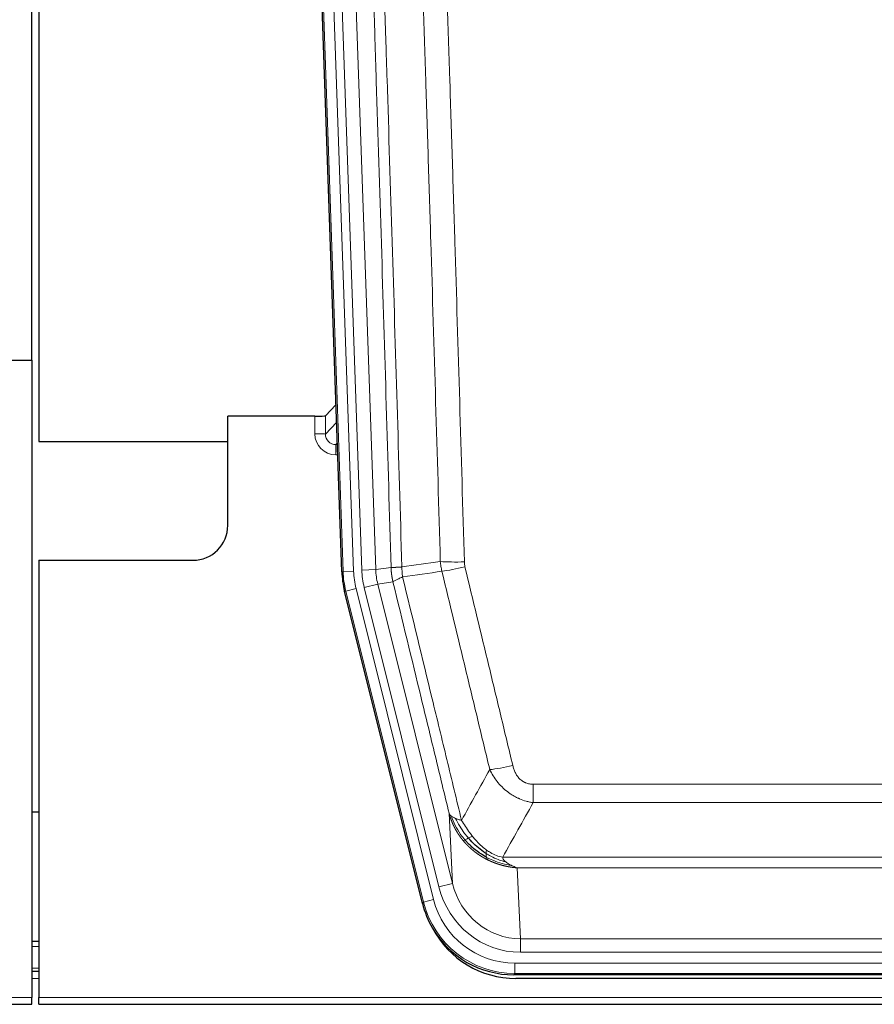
# Model space of a CAD drawing. Header units: inches. Extents: x 0 to 20790, y -12 to 14700.
# Tile 31 of 256: x 5167 to 5412, y 4053 to 4334. Entities that reach past the tile are written whole.
import ezdxf

# ---------------------------------------------------------------- set-up
doc = ezdxf.new("R2010")
doc.units = ezdxf.units.IN
doc.layers.add('1', color=7, linetype='Continuous', true_color=0xffffff)

msp = doc.modelspace()

# ---------------------------------------------------------------- linework, layer by layer
at = {"layer": '1', "color": 2, "linetype": 'Continuous', "lineweight": 25}
for p, q in [((5170.914, 4236.989), (5170.914, 4637.569)), ((5172.914, 4637.241), (5172.914, 4213.731)), ((5259.51, 4176.466), (5246.393, 4552.111)), ((5162.957, 4236.981), (5170.915, 4236.981)), ((5170.915, 4236.981), (5170.915, 4054.701)), ((5257.843, 4224.203), (5254.816, 4221.068)), ((5251.817, 4220.967), (5226.915, 4220.967)), ((5226.915, 4189.731), (5226.915, 4220.967)), ((5172.914, 4213.731), (5226.914, 4213.731)), ((5172.915, 4179.731), (5216.915, 4179.731)), ((5172.915, 4179.731), (5172.915, 4054.701)), ((5282.549, 4081.626), (5260.295, 4170.884)), ((5172.884, 4107.731), (5170.85, 4107.731)), ((5172.918, 4070.731), (5170.919, 4070.731)), ((5172.918, 4062.132), (5170.919, 4062.132)), ((5525.118, 4061.186), (5308.711, 4061.186)), ((5524.526, 4060.144), (5309.303, 4060.144)), ((4682.915, 4052.754), (5170.915, 4052.754)), ((5170.915, 4052.754), (5170.915, 4054.701)), ((5172.915, 4052.754), (5172.915, 4054.701)), ((5172.915, 4052.754), (5660.915, 4052.754))]:
    msp.add_line(p, q, dxfattribs=at)
at = {"layer": '1', "color": 110, "linetype": 'Continuous', "lineweight": 13}
for p, q in [((5259.884, 4176.518), (5246.773, 4551.961)), ((5249.767, 4552.066), (5262.878, 4176.623)), ((5252.159, 4551.124), (5265.225, 4176.953)), ((5256.151, 4551.263), (5269.217, 4177.092)), ((5254.816, 4221.068), (5254.805, 4215.837)), ((5251.807, 4215.919), (5251.817, 4220.967)), ((5254.805, 4215.837), (5258.019, 4219.165)), ((5258.225, 4213.272), (5257.798, 4212.83)), ((5257.798, 4212.83), (5258.241, 4212.83)), ((5257.798, 4212.83), (5257.798, 4209.91)), ((5257.798, 4209.91), (5258.343, 4209.91)), ((5259.51, 4176.466), (5259.884, 4176.518)), ((5262.878, 4176.623), (5259.884, 4176.518)), ((5265.225, 4176.953), (5269.217, 4177.092)), ((5269.217, 4177.092), (5273.594, 4177.707)), ((5274.15, 4173.569), (5269.798, 4172.957)), ((5260.668, 4170.936), (5260.295, 4170.884)), ((5263.575, 4171.661), (5260.668, 4170.936)), ((5282.842, 4082.002), (5260.668, 4170.936)), ((5263.575, 4171.661), (5285.749, 4082.726)), ((5265.923, 4171.991), (5269.798, 4172.957)), ((5287.275, 4086.353), (5265.923, 4171.991)), ((5269.798, 4172.957), (5291.15, 4087.319)), ((5314.243, 4110.433), (5314.243, 4115.674)), ((5314.243, 4115.674), (5519.586, 4115.674)), ((5519.586, 4110.433), (5314.243, 4110.433)), ((5291.15, 4087.319), (5290.193, 4107.375)), ((5305.512, 4094.814), (5528.317, 4094.814)), ((5309.625, 4091.784), (5310.593, 4071.505)), ((5524.205, 4091.784), (5309.625, 4091.784)), ((5287.275, 4086.353), (5291.15, 4087.319)), ((5282.549, 4081.626), (5282.842, 4082.002)), ((5285.749, 4082.726), (5282.842, 4082.002)), ((5172.918, 4069.276), (5170.919, 4069.276)), ((5310.593, 4071.505), (5523.236, 4071.505)), ((5310.593, 4067.641), (5310.593, 4071.505)), ((5523.236, 4067.641), (5310.593, 4067.641)), ((5309.004, 4061.561), (5309.004, 4064.557)), ((5309.004, 4064.557), (5524.825, 4064.557)), ((5172.918, 4063.102), (5170.919, 4063.102)), ((5309.004, 4061.561), (5308.711, 4061.186)), ((5524.825, 4061.561), (5309.004, 4061.561)), ((5172.918, 4060.132), (5170.919, 4060.132)), ((4682.915, 4054.701), (5170.915, 4054.701)), ((5172.915, 4054.701), (5660.915, 4054.701))]:
    msp.add_line(p, q, dxfattribs=at)
at = {"layer": '1', "color": 2, "linetype": 'Continuous', "lineweight": 25}
msp.add_arc((5216.915, 4189.731), 10, 270, 0, dxfattribs=at)
for centre, major_axis, ratio, start_param, end_param in [((5251.818, 4221.071), (-3, 0), 0.0349646, 1.5706703, 3.1078402), ((5286.531, 4177.417, 0), (26.774, 3.763), 0.9986144, 3.0370169, 3.2461684), ((5308.769, 4088.223, 0), (16.66, 21.323), 0.9977958, 2.4794378, 2.7643876), ((5309.329, 4087.16, 0), (16.639, 21.297), 0.9990195, 2.7203481, 3.8043419), ((5308.769, 4088.223, 0), (16.66, 21.323), 0.9977958, 2.7643876, 3.8037475)]:
    msp.add_ellipse(centre, major_axis=major_axis, ratio=ratio, start_param=start_param, end_param=end_param, dxfattribs=at)
at = {"layer": '1', "color": 110, "linetype": 'Continuous', "lineweight": 13}
for centre, major_axis, ratio, start_param, end_param in [((5257.81, 4215.919), (-3.237, -5.067), 0.9977321, 5.2798208, 6.8506171), ((5251.807, 4215.841), (-3, 0.006), 0.0261769, 3.175273, 4.7124429), ((5257.81, 4215.841), (-1.726, -2.474), 0.9943829, 5.3201387, 6.890935), ((5294.548, 4180.412), (-9.996, -0.288), 0.1133347, 0.8101184, 1.5675278), ((5286.896, 4177.469), (-26.766, -3.762), 0.9989218, 6.1786096, 6.387761), ((5286.896, 4177.469, 0), (23.799, 3.345), 0.9986144, 3.0370169, 3.2461684), ((5289.243, 4177.798), (-23.799, -3.345), 0.9986144, 6.1786096, 6.387761), ((5289.243, 4177.798), (-19.844, -2.789), 0.9980617, 6.1786096, 6.387761), ((5294.735, 4179.006), (-9.719, -2.353), 0.1107863, 0.7983441, 1.5439815), ((5308.396, 4122.431), (-9.722, -2.342), 0.1329353, 0.7958322, 1.5387903), ((5310.514, 4092.488, 0), (1.185, -24.82), 0.9658521, 4.9157844, 6.2370968), ((5310.514, 4092.488), (1.001, -20.961), 0.9530564, 4.9157844, 6.2370968), ((5309.056, 4088.59), (-16.651, -21.313), 0.9982842, 5.6210305, 6.9453401), ((5309.056, 4088.59, 0), (14.809, 18.954), 0.9977958, 2.4794378, 3.8037475)]:
    msp.add_ellipse(centre, major_axis=major_axis, ratio=ratio, start_param=start_param, end_param=end_param, dxfattribs=at)
for points, knots in [([(5264.454, 4550.672), (5265.026, 4535.117), (5266.153, 4504.007), (5267.798, 4457.342), (5268.865, 4426.232), (5269.653, 4402.9), (5270.044, 4391.233), (5270.496, 4377.622), (5270.688, 4371.789), (5270.816, 4367.9), (5270.88, 4365.956), (5271.199, 4356.235), (5271.579, 4344.571), (5272.017, 4330.968), (5272.203, 4325.14), (5272.327, 4321.254), (5272.389, 4319.311), (5272.945, 4301.828), (5273.918, 4270.772), (5275.329, 4224.262), (5276.237, 4193.304), (5276.683, 4177.838)], [0, 0, 0, 0, 0.125, 0.25, 0.375, 0.375, 0.4375, 0.46875, 0.484375, 0.484375, 0.5, 0.5, 0.5625, 0.59375, 0.609375, 0.609375, 0.625, 0.625, 0.75, 0.875, 1, 1, 1, 1]), ([(5273.594, 4177.707), (5273.149, 4193.118), (5272.243, 4223.963), (5270.836, 4270.304), (5269.866, 4301.248), (5269.312, 4318.667), (5269.25, 4320.603), (5269.126, 4324.475), (5268.94, 4330.282), (5268.504, 4343.836), (5268.125, 4355.457), (5267.807, 4365.144), (5267.743, 4367.081), (5267.616, 4370.956), (5267.424, 4376.768), (5266.974, 4390.33), (5266.583, 4401.954), (5265.797, 4425.203), (5264.734, 4456.201), (5263.093, 4502.699), (5261.969, 4533.697), (5261.399, 4549.196)], [0, 0, 0, 0, 0.125, 0.25, 0.375, 0.375, 0.390625, 0.390625, 0.40625, 0.4375, 0.5, 0.5, 0.515625, 0.515625, 0.53125, 0.5625, 0.625, 0.625, 0.75, 0.875, 1, 1, 1, 1]), ([(5287.68, 4179.392), (5287.242, 4194.611), (5286.35, 4225.074), (5285.428, 4255.583), (5284.726, 4278.483), (5284.489, 4286.119), (5284.013, 4301.398), (5283.773, 4309.04), (5283.046, 4331.976), (5282.555, 4347.273), (5281.93, 4366.403), (5281.805, 4370.229), (5281.553, 4377.881), (5281.174, 4389.359), (5280.791, 4400.837), (5280.02, 4423.793), (5278.976, 4454.402), (5277.366, 4500.317), (5276.264, 4530.927), (5275.706, 4546.233)], [0, 0, 0, 0, 0.125, 0.25, 0.25, 0.3125, 0.3125, 0.375, 0.375, 0.5, 0.5, 0.53125, 0.53125, 0.5625, 0.625, 0.625, 0.75, 0.875, 1, 1, 1, 1]), ([(5282.589, 4546.576), (5283.147, 4531.252), (5284.247, 4500.603), (5285.855, 4454.631), (5286.897, 4423.984), (5287.668, 4400.999), (5288.05, 4389.506), (5288.429, 4378.014), (5288.68, 4370.353), (5288.805, 4366.522), (5289.429, 4347.368), (5289.92, 4332.052), (5290.645, 4309.088), (5290.885, 4301.436), (5291.361, 4286.138), (5291.597, 4278.493), (5292.299, 4255.564), (5293.22, 4225.016), (5294.11, 4194.516), (5294.548, 4179.278)], [0, 0, 0, 0, 0.125, 0.25, 0.375, 0.375, 0.4375, 0.46875, 0.46875, 0.5, 0.5, 0.625, 0.625, 0.6875, 0.6875, 0.75, 0.75, 0.875, 1, 1, 1, 1]), ([(5294.735, 4177.867), (5294.679, 4178.099), (5294.636, 4178.332), (5294.573, 4178.803), (5294.555, 4179.04), (5294.548, 4179.278)], [0, 0, 0, 0, 0.5, 0.5, 1, 1, 1, 1]), ([(5273.594, 4177.707), (5273.595, 4177.707), (5273.597, 4177.707), (5273.6, 4177.707), (5273.603, 4177.706), (5273.607, 4177.706), (5273.61, 4177.706), (5273.614, 4177.705), (5273.619, 4177.705), (5273.623, 4177.705), (5273.628, 4177.705), (5273.633, 4177.704), (5273.639, 4177.704), (5273.644, 4177.704), (5273.65, 4177.704), (5273.656, 4177.703), (5273.663, 4177.703), (5273.669, 4177.703), (5273.676, 4177.703), (5273.683, 4177.703), (5273.69, 4177.702), (5273.698, 4177.702), (5273.706, 4177.702), (5273.714, 4177.702), (5273.722, 4177.702), (5273.731, 4177.701), (5273.74, 4177.701), (5273.749, 4177.701), (5273.758, 4177.701), (5273.768, 4177.701), (5273.778, 4177.701), (5273.788, 4177.701), (5273.798, 4177.701), (5273.809, 4177.701), (5273.82, 4177.701), (5273.831, 4177.7), (5273.842, 4177.7), (5273.854, 4177.7), (5273.866, 4177.7), (5273.878, 4177.7), (5273.89, 4177.7), (5273.903, 4177.7), (5273.916, 4177.7), (5273.929, 4177.7), (5273.942, 4177.7), (5273.956, 4177.7), (5273.97, 4177.7), (5273.984, 4177.701), (5273.998, 4177.701), (5274.013, 4177.701), (5274.028, 4177.701), (5274.043, 4177.701), (5274.058, 4177.701), (5274.074, 4177.701), (5274.089, 4177.701), (5274.105, 4177.701), (5274.122, 4177.702), (5274.138, 4177.702), (5274.155, 4177.702), (5274.172, 4177.702), (5274.189, 4177.703), (5274.207, 4177.703), (5274.224, 4177.703), (5274.242, 4177.703), (5274.26, 4177.704), (5274.279, 4177.704), (5274.298, 4177.704), (5274.316, 4177.704), (5274.336, 4177.705), (5274.355, 4177.705), (5274.375, 4177.706), (5274.394, 4177.706), (5274.414, 4177.706), (5274.435, 4177.707), (5274.455, 4177.707), (5274.476, 4177.708), (5274.503, 4177.708), (5274.537, 4177.709), (5274.578, 4177.71), (5274.619, 4177.711), (5274.662, 4177.712), (5274.705, 4177.714), (5274.749, 4177.715), (5274.794, 4177.717), (5274.84, 4177.719), (5274.886, 4177.72), (5274.933, 4177.722), (5274.981, 4177.724), (5275.03, 4177.727), (5275.079, 4177.729), (5275.129, 4177.731), (5275.18, 4177.734), (5275.232, 4177.736), (5275.284, 4177.739), (5275.337, 4177.742), (5275.391, 4177.745), (5275.446, 4177.748), (5275.501, 4177.751), (5275.557, 4177.755), (5275.614, 4177.758), (5275.672, 4177.762), (5275.73, 4177.766), (5275.789, 4177.77), (5275.848, 4177.774), (5275.909, 4177.778), (5275.97, 4177.782), (5276.031, 4177.787), (5276.093, 4177.791), (5276.156, 4177.796), (5276.22, 4177.8), (5276.284, 4177.805), (5276.349, 4177.81), (5276.415, 4177.816), (5276.481, 4177.821), (5276.548, 4177.826), (5276.615, 4177.832), (5276.661, 4177.836), (5276.683, 4177.838)], [0, 0, 0, 0, 0.0066687, 0.0133374, 0.0200061, 0.0266746, 0.0333432, 0.0400116, 0.0466801, 0.0533484, 0.0600168, 0.066685, 0.0733532, 0.0800214, 0.0866895, 0.0933575, 0.1000255, 0.1066935, 0.1133614, 0.1200292, 0.126697, 0.1333647, 0.1400324, 0.1467001, 0.1533676, 0.1600352, 0.1667026, 0.1733701, 0.1800374, 0.1867047, 0.193372, 0.2000392, 0.2067064, 0.2133735, 0.2200405, 0.2267075, 0.2333745, 0.2400414, 0.2467082, 0.253375, 0.2600418, 0.2667085, 0.2733751, 0.2800417, 0.2867082, 0.2933747, 0.3000412, 0.3067075, 0.3133739, 0.3200401, 0.3267064, 0.3333725, 0.3400387, 0.3467047, 0.3533708, 0.3600367, 0.3667026, 0.3733685, 0.3800343, 0.3867001, 0.3933658, 0.4000315, 0.4066971, 0.4133626, 0.4200281, 0.4266936, 0.433359, 0.4400243, 0.4466896, 0.4533549, 0.4600201, 0.4666852, 0.4733503, 0.4800154, 0.4866804, 0.4933453, 0.5000102, 0.5125098, 0.5250093, 0.5375088, 0.5500082, 0.5625077, 0.5750071, 0.5875066, 0.600006, 0.6125054, 0.6250049, 0.6375043, 0.6500037, 0.6625032, 0.6750026, 0.6875021, 0.7000016, 0.7125011, 0.7250006, 0.7375001, 0.7499997, 0.7624993, 0.7749989, 0.7874985, 0.7999982, 0.812498, 0.8249977, 0.8374975, 0.8499974, 0.8624973, 0.8749972, 0.8874972, 0.8999973, 0.9124974, 0.9249976, 0.9374978, 0.9499981, 0.9624985, 0.9749989, 0.9874994, 1, 1, 1, 1]), ([(5274.15, 4173.569), (5274.145, 4173.59), (5274.135, 4173.632), (5274.12, 4173.696), (5274.105, 4173.762), (5274.089, 4173.828), (5274.074, 4173.896), (5274.059, 4173.965), (5274.043, 4174.036), (5274.028, 4174.107), (5274.013, 4174.18), (5273.997, 4174.255), (5273.982, 4174.33), (5273.966, 4174.407), (5273.951, 4174.486), (5273.936, 4174.565), (5273.921, 4174.646), (5273.906, 4174.728), (5273.891, 4174.811), (5273.876, 4174.896), (5273.862, 4174.982), (5273.847, 4175.07), (5273.833, 4175.158), (5273.819, 4175.248), (5273.805, 4175.339), (5273.791, 4175.432), (5273.778, 4175.526), (5273.757, 4175.677), (5273.731, 4175.879), (5273.703, 4176.126), (5273.679, 4176.355), (5273.66, 4176.566), (5273.644, 4176.76), (5273.631, 4176.935), (5273.621, 4177.093), (5273.613, 4177.232), (5273.607, 4177.353), (5273.603, 4177.457), (5273.599, 4177.542), (5273.597, 4177.609), (5273.595, 4177.658), (5273.594, 4177.689), (5273.594, 4177.703), (5273.594, 4177.707)], [0, 0, 0, 0, 0.0155037, 0.0313049, 0.0474035, 0.0637997, 0.0804935, 0.097485, 0.1147743, 0.1323613, 0.1502462, 0.1684289, 0.1869096, 0.2056883, 0.224765, 0.2441397, 0.2638126, 0.2837835, 0.3040527, 0.32462, 0.3454856, 0.3666494, 0.3881116, 0.409872, 0.4319308, 0.454288, 0.4769435, 0.4998975, 0.5635611, 0.6228928, 0.6778927, 0.7285606, 0.7748966, 0.8169007, 0.8545729, 0.8879131, 0.9169214, 0.9415977, 0.9619421, 0.9779545, 0.989635, 0.9969835, 1, 1, 1, 1]), ([(5276.895, 4175.004), (5276.82, 4175.47), (5276.778, 4175.939), (5276.72, 4176.884), (5276.704, 4177.36), (5276.683, 4177.838)], [0, 0, 0, 0, 0.5, 0.5, 1, 1, 1, 1]), ([(5301.816, 4119.87), (5300.681, 4124.591), (5299.544, 4129.313), (5297.269, 4138.761), (5296.131, 4143.487), (5292.711, 4157.668), (5290.427, 4167.128), (5288.139, 4176.593)], [0, 0, 0, 0, 0.25, 0.25, 0.5, 0.5, 1, 1, 1, 1]), ([(5294.735, 4177.867), (5297.021, 4168.388), (5299.302, 4158.916), (5302.717, 4144.715), (5303.855, 4139.983), (5306.127, 4130.521), (5307.262, 4125.792), (5308.396, 4121.065)], [0, 0, 0, 0, 0.5, 0.5, 0.75, 0.75, 1, 1, 1, 1]), ([(5274.15, 4173.569), (5274.172, 4173.62), (5274.249, 4173.686), (5274.513, 4173.853), (5274.699, 4173.953), (5275.17, 4174.19), (5275.456, 4174.327), (5276.114, 4174.637), (5276.487, 4174.811), (5276.895, 4175.004)], [0, 0, 0, 0, 0.25, 0.25, 0.5, 0.5, 0.75, 0.75, 1, 1, 1, 1]), ([(5290.193, 4107.375), (5288.862, 4112.882), (5287.53, 4118.392), (5284.862, 4129.417), (5283.526, 4134.931), (5279.516, 4151.48), (5276.836, 4162.521), (5274.15, 4173.569)], [0, 0, 0, 0, 0.25, 0.25, 0.5, 0.5, 1, 1, 1, 1]), ([(5276.895, 4175.004), (5279.718, 4163.379), (5282.533, 4151.763), (5286.747, 4134.351), (5288.15, 4128.55), (5290.952, 4116.952), (5292.351, 4111.155), (5293.749, 4105.361)], [0, 0, 0, 0, 0.5, 0.5, 0.75, 0.75, 1, 1, 1, 1]), ([(5314.243, 4110.433), (5313.909, 4110.481), (5313.575, 4110.54), (5312.912, 4110.679), (5312.584, 4110.759), (5311.608, 4111.03), (5310.971, 4111.251), (5310.268, 4111.549), (5310.19, 4111.582), (5310.035, 4111.651), (5309.957, 4111.686), (5309.726, 4111.793), (5309.573, 4111.867), (5309.118, 4112.095), (5308.523, 4112.419), (5307.951, 4112.78), (5307.529, 4113.065), (5307.321, 4113.212), (5307.115, 4113.363), (5306.979, 4113.465), (5306.911, 4113.517), (5306.306, 4113.986), (5305.798, 4114.435), (5305.078, 4115.151), (5304.846, 4115.397), (5304.507, 4115.777), (5304.396, 4115.906), (5304.178, 4116.167), (5304.07, 4116.299), (5303.543, 4116.966), (5303.155, 4117.52), (5302.44, 4118.667), (5302.114, 4119.259), (5301.816, 4119.87)], [0, 0, 0, 0, 0.0625, 0.0625, 0.125, 0.125, 0.25, 0.25, 0.265625, 0.265625, 0.28125, 0.28125, 0.3125, 0.3125, 0.375, 0.4375, 0.4375, 0.46875, 0.484375, 0.484375, 0.5, 0.5, 0.625, 0.625, 0.6875, 0.6875, 0.71875, 0.71875, 0.75, 0.75, 0.875, 0.875, 1, 1, 1, 1]), ([(5314.243, 4115.674), (5314.061, 4115.674), (5313.878, 4115.682), (5313.515, 4115.714), (5313.335, 4115.738), (5312.979, 4115.803), (5312.804, 4115.844), (5312.457, 4115.944), (5312.286, 4116.002), (5312.075, 4116.088), (5312.033, 4116.105), (5311.95, 4116.142), (5311.825, 4116.198), (5311.704, 4116.259), (5311.465, 4116.387), (5311.157, 4116.573), (5310.87, 4116.79), (5310.697, 4116.935), (5310.662, 4116.965), (5310.594, 4117.025), (5310.561, 4117.055), (5310.461, 4117.148), (5310.396, 4117.211), (5310.206, 4117.404), (5310.087, 4117.538), (5309.86, 4117.816), (5309.753, 4117.959), (5309.55, 4118.254), (5309.455, 4118.406), (5309.342, 4118.601), (5309.32, 4118.64), (5309.276, 4118.719), (5309.254, 4118.759), (5309.19, 4118.879), (5309.149, 4118.959), (5309.031, 4119.201), (5308.957, 4119.365), (5308.82, 4119.696), (5308.757, 4119.863), (5308.58, 4120.37), (5308.48, 4120.714), (5308.396, 4121.065)], [0, 0, 0, 0, 0.0625, 0.0625, 0.125, 0.125, 0.1875, 0.1875, 0.25, 0.25, 0.265625, 0.265625, 0.28125, 0.3125, 0.3125, 0.375, 0.4375, 0.4375, 0.453125, 0.453125, 0.46875, 0.46875, 0.5, 0.5, 0.5625, 0.5625, 0.625, 0.625, 0.6875, 0.6875, 0.703125, 0.703125, 0.71875, 0.71875, 0.75, 0.75, 0.8125, 0.8125, 0.875, 0.875, 1, 1, 1, 1]), ([(5294.224, 4099.548), (5294.213, 4099.562), (5294.19, 4099.59), (5294.155, 4099.632), (5294.119, 4099.675), (5294.083, 4099.719), (5294.047, 4099.763), (5294.011, 4099.809), (5293.974, 4099.855), (5293.936, 4099.901), (5293.899, 4099.949), (5293.861, 4099.997), (5293.822, 4100.046), (5293.783, 4100.096), (5293.744, 4100.146), (5293.705, 4100.197), (5293.665, 4100.249), (5293.625, 4100.302), (5293.584, 4100.355), (5293.544, 4100.41), (5293.503, 4100.465), (5293.461, 4100.521), (5293.42, 4100.577), (5293.378, 4100.635), (5293.336, 4100.693), (5293.293, 4100.752), (5293.251, 4100.812), (5293.208, 4100.873), (5293.164, 4100.934), (5293.121, 4100.997), (5293.077, 4101.06), (5293.033, 4101.124), (5292.989, 4101.189), (5292.945, 4101.255), (5292.901, 4101.321), (5292.856, 4101.388), (5292.811, 4101.457), (5292.766, 4101.526), (5292.721, 4101.596), (5292.676, 4101.667), (5292.63, 4101.738), (5292.585, 4101.811), (5292.539, 4101.884), (5292.494, 4101.959), (5292.448, 4102.034), (5292.402, 4102.11), (5292.356, 4102.187), (5292.31, 4102.265), (5292.264, 4102.344), (5292.217, 4102.423), (5292.171, 4102.504), (5292.125, 4102.585), (5292.079, 4102.668), (5292.032, 4102.751), (5291.986, 4102.836), (5291.94, 4102.921), (5291.894, 4103.007), (5291.848, 4103.094), (5291.802, 4103.182), (5291.756, 4103.271), (5291.71, 4103.361), (5291.664, 4103.452), (5291.618, 4103.544), (5291.573, 4103.636), (5291.527, 4103.73), (5291.482, 4103.825), (5291.437, 4103.921), (5291.392, 4104.017), (5291.347, 4104.115), (5291.302, 4104.213), (5291.258, 4104.313), (5291.214, 4104.413), (5291.17, 4104.515), (5291.126, 4104.617), (5291.083, 4104.721), (5291.04, 4104.825), (5290.997, 4104.931), (5290.954, 4105.037), (5290.912, 4105.145), (5290.87, 4105.253), (5290.829, 4105.362), (5290.788, 4105.473), (5290.747, 4105.584), (5290.707, 4105.697), (5290.667, 4105.81), (5290.627, 4105.924), (5290.588, 4106.04), (5290.55, 4106.156), (5290.511, 4106.273), (5290.474, 4106.392), (5290.437, 4106.511), (5290.4, 4106.632), (5290.364, 4106.753), (5290.329, 4106.875), (5290.294, 4106.999), (5290.259, 4107.123), (5290.226, 4107.249), (5290.204, 4107.333), (5290.193, 4107.375)], [0, 0, 0, 0, 0.0060657, 0.012223, 0.0184718, 0.0248123, 0.0312443, 0.0377679, 0.0443831, 0.0510899, 0.0578883, 0.0647782, 0.0717598, 0.0788329, 0.0859977, 0.093254, 0.1006019, 0.1080414, 0.1155725, 0.1231952, 0.1309095, 0.1387154, 0.1466129, 0.1546019, 0.1626826, 0.1708549, 0.1791188, 0.1874742, 0.1959213, 0.20446, 0.2130903, 0.2218121, 0.2306256, 0.2395307, 0.2485274, 0.2576156, 0.2667955, 0.276067, 0.2854301, 0.2948848, 0.3044311, 0.314069, 0.3237985, 0.3336196, 0.3435324, 0.3535367, 0.3636326, 0.3738202, 0.3840993, 0.3944701, 0.4049324, 0.4154864, 0.426132, 0.4368691, 0.4476979, 0.4586183, 0.4696303, 0.480734, 0.4919292, 0.503216, 0.5145945, 0.5260645, 0.5376262, 0.5492795, 0.5610244, 0.5728609, 0.584789, 0.5968087, 0.60892, 0.621123, 0.6334175, 0.6458037, 0.6582815, 0.6708509, 0.6835119, 0.6962645, 0.7091087, 0.7220445, 0.735072, 0.748191, 0.7614017, 0.774704, 0.7880979, 0.8015834, 0.8151605, 0.8288293, 0.8425896, 0.8564416, 0.8703852, 0.8844204, 0.8985472, 0.9127656, 0.9270756, 0.9414773, 0.9559705, 0.9705554, 0.9852319, 1, 1, 1, 1]), ([(5290.193, 4107.375), (5290.25, 4107.231), (5290.332, 4107.094), (5290.545, 4106.833), (5290.677, 4106.709), (5290.832, 4106.592)], [0, 0, 0, 0, 0.5, 0.5, 1, 1, 1, 1]), ([(5294.715, 4099.778), (5294.28, 4100.288), (5293.87, 4100.818), (5292.34, 4103), (5291.444, 4104.779), (5290.832, 4106.592)], [0, 0, 0, 0, 0.25, 0.25, 1, 1, 1, 1]), ([(5290.832, 4106.592), (5290.988, 4106.466), (5291.168, 4106.347), (5291.572, 4106.123), (5291.797, 4106.018), (5292.042, 4105.92)], [0, 0, 0, 0, 0.5, 0.5, 1, 1, 1, 1]), ([(5295.7, 4100.305), (5295.329, 4100.737), (5294.972, 4101.181), (5293.612, 4103), (5292.741, 4104.455), (5292.042, 4105.92)], [0, 0, 0, 0, 0.25, 0.25, 1, 1, 1, 1]), ([(5292.042, 4105.92), (5292.288, 4105.813), (5292.555, 4105.713), (5293.125, 4105.527), (5293.429, 4105.441), (5293.749, 4105.361)], [0, 0, 0, 0, 0.5, 0.5, 1, 1, 1, 1]), ([(5296.925, 4100.754), (5296.626, 4101.124), (5296.335, 4101.502), (5295.209, 4103.032), (5294.442, 4104.22), (5293.749, 4105.361)], [0, 0, 0, 0, 0.25, 0.25, 1, 1, 1, 1]), ([(5294.715, 4099.778), (5294.745, 4099.795), (5294.778, 4099.813), (5294.912, 4099.888), (5295.025, 4099.951), (5295.275, 4100.087), (5295.411, 4100.159), (5295.602, 4100.257), (5295.651, 4100.281), (5295.7, 4100.305)], [0, 0, 0, 0, 0.125, 0.125, 0.5, 0.5, 0.875, 0.875, 1, 1, 1, 1]), ([(5295.7, 4100.305), (5295.799, 4100.353), (5295.9, 4100.401), (5296.157, 4100.515), (5296.315, 4100.579), (5296.625, 4100.686), (5296.779, 4100.728), (5296.925, 4100.754)], [0, 0, 0, 0, 0.25, 0.25, 0.625, 0.625, 1, 1, 1, 1]), ([(5300.894, 4096.876), (5300.714, 4097.006), (5300.535, 4097.141), (5299.828, 4097.7), (5299.314, 4098.16), (5298.319, 4099.141), (5297.84, 4099.662), (5297.226, 4100.386), (5297.074, 4100.569), (5296.925, 4100.754)], [0, 0, 0, 0, 0.125, 0.125, 0.5, 0.5, 0.875, 0.875, 1, 1, 1, 1]), ([(5294.224, 4099.548), (5294.26, 4099.555), (5294.303, 4099.569), (5294.408, 4099.615), (5294.471, 4099.646), (5294.597, 4099.713), (5294.653, 4099.744), (5294.715, 4099.778)], [0, 0, 0, 0, 0.375, 0.375, 0.75, 0.75, 1, 1, 1, 1]), ([(5301.227, 4094.065), (5301.205, 4094.076), (5301.161, 4094.098), (5301.095, 4094.131), (5301.029, 4094.164), (5300.963, 4094.198), (5300.897, 4094.231), (5300.831, 4094.266), (5300.765, 4094.3), (5300.699, 4094.335), (5300.632, 4094.37), (5300.566, 4094.405), (5300.499, 4094.441), (5300.433, 4094.477), (5300.366, 4094.513), (5300.3, 4094.55), (5300.233, 4094.587), (5300.166, 4094.624), (5300.1, 4094.662), (5300.033, 4094.7), (5299.966, 4094.738), (5299.899, 4094.777), (5299.832, 4094.816), (5299.765, 4094.855), (5299.699, 4094.895), (5299.632, 4094.935), (5299.565, 4094.975), (5299.498, 4095.016), (5299.431, 4095.057), (5299.363, 4095.098), (5299.296, 4095.14), (5299.229, 4095.182), (5299.162, 4095.224), (5299.095, 4095.267), (5299.028, 4095.31), (5298.961, 4095.354), (5298.894, 4095.397), (5298.827, 4095.442), (5298.76, 4095.486), (5298.693, 4095.531), (5298.625, 4095.576), (5298.558, 4095.622), (5298.491, 4095.668), (5298.424, 4095.714), (5298.357, 4095.761), (5298.29, 4095.808), (5298.223, 4095.855), (5298.156, 4095.903), (5298.089, 4095.951), (5298.022, 4095.999), (5297.955, 4096.048), (5297.889, 4096.097), (5297.822, 4096.147), (5297.755, 4096.197), (5297.688, 4096.247), (5297.621, 4096.298), (5297.555, 4096.349), (5297.488, 4096.401), (5297.422, 4096.453), (5297.355, 4096.505), (5297.289, 4096.557), (5297.222, 4096.61), (5297.156, 4096.664), (5297.09, 4096.718), (5297.024, 4096.772), (5296.958, 4096.826), (5296.891, 4096.881), (5296.826, 4096.936), (5296.76, 4096.992), (5296.694, 4097.048), (5296.628, 4097.105), (5296.563, 4097.162), (5296.497, 4097.219), (5296.432, 4097.277), (5296.366, 4097.335), (5296.301, 4097.393), (5296.236, 4097.452), (5296.171, 4097.511), (5296.106, 4097.571), (5296.041, 4097.631), (5295.976, 4097.691), (5295.912, 4097.752), (5295.847, 4097.813), (5295.783, 4097.875), (5295.719, 4097.937), (5295.655, 4097.999), (5295.591, 4098.062), (5295.527, 4098.126), (5295.463, 4098.189), (5295.4, 4098.253), (5295.336, 4098.318), (5295.273, 4098.383), (5295.21, 4098.448), (5295.147, 4098.514), (5295.084, 4098.58), (5295.022, 4098.646), (5294.959, 4098.713), (5294.897, 4098.78), (5294.835, 4098.848), (5294.773, 4098.916), (5294.711, 4098.985), (5294.65, 4099.054), (5294.588, 4099.123), (5294.527, 4099.193), (5294.466, 4099.263), (5294.405, 4099.334), (5294.345, 4099.405), (5294.284, 4099.476), (5294.244, 4099.524), (5294.224, 4099.548)], [0, 0, 0, 0, 0.0082024, 0.0164263, 0.0246716, 0.0329384, 0.0412265, 0.0495362, 0.0578672, 0.0662198, 0.0745938, 0.0829892, 0.0914062, 0.0998446, 0.1083045, 0.1167859, 0.1252887, 0.1338131, 0.1423589, 0.1509263, 0.1595151, 0.1681255, 0.1767574, 0.1854108, 0.1940858, 0.2027822, 0.2115002, 0.2202398, 0.2290008, 0.2377835, 0.2465876, 0.2554134, 0.2642606, 0.2731295, 0.2820199, 0.2909319, 0.2998654, 0.3088206, 0.3177973, 0.3267956, 0.3358154, 0.3448569, 0.35392, 0.3630047, 0.3721109, 0.3812388, 0.3903883, 0.3995594, 0.4087522, 0.4179665, 0.4272025, 0.4364601, 0.4457393, 0.4550402, 0.4643627, 0.4737069, 0.4830727, 0.4924601, 0.5018692, 0.5113, 0.5207524, 0.5302265, 0.5397222, 0.5492397, 0.5587788, 0.5683395, 0.577922, 0.5875261, 0.5971519, 0.6067994, 0.6164686, 0.6261595, 0.6358721, 0.6456064, 0.6553624, 0.6651401, 0.6749395, 0.6847606, 0.6946034, 0.704468, 0.7143542, 0.7242622, 0.734192, 0.7441434, 0.7541166, 0.7641115, 0.7741282, 0.7841666, 0.7942268, 0.8043087, 0.8144123, 0.8245377, 0.8346848, 0.8448538, 0.8550444, 0.8652568, 0.875491, 0.885747, 0.8960247, 0.9063242, 0.9166455, 0.9269886, 0.9373534, 0.9477401, 0.9581485, 0.9685787, 0.9790306, 0.9895044, 1, 1, 1, 1]), ([(5300.744, 4095.894), (5300.742, 4095.992), (5300.744, 4096.089), (5300.757, 4096.323), (5300.773, 4096.457), (5300.821, 4096.694), (5300.854, 4096.796), (5300.894, 4096.876)], [0, 0, 0, 0, 0.25, 0.25, 0.625, 0.625, 1, 1, 1, 1]), ([(5300.912, 4094.778), (5300.9, 4094.818), (5300.889, 4094.859), (5300.844, 4095.028), (5300.815, 4095.164), (5300.771, 4095.449), (5300.756, 4095.598), (5300.746, 4095.795), (5300.745, 4095.845), (5300.744, 4095.894)], [0, 0, 0, 0, 0.125, 0.125, 0.5, 0.5, 0.875, 0.875, 1, 1, 1, 1]), ([(5306.383, 4093.476), (5304.972, 4093.796), (5303.536, 4094.337), (5301.665, 4095.33), (5301.201, 4095.601), (5300.744, 4095.894)], [0, 0, 0, 0, 0.75, 0.75, 1, 1, 1, 1]), ([(5305.512, 4094.814), (5304.292, 4095.027), (5303.116, 4095.492), (5301.622, 4096.373), (5301.254, 4096.615), (5300.894, 4096.876)], [0, 0, 0, 0, 0.75, 0.75, 1, 1, 1, 1]), ([(5301.227, 4094.065), (5301.194, 4094.124), (5301.155, 4094.193), (5301.073, 4094.355), (5301.03, 4094.447), (5300.963, 4094.622), (5300.937, 4094.698), (5300.912, 4094.778)], [0, 0, 0, 0, 0.375, 0.375, 0.75, 0.75, 1, 1, 1, 1]), ([(5308.054, 4092.476), (5306.281, 4092.699), (5304.452, 4093.181), (5302.078, 4094.186), (5301.49, 4094.468), (5300.912, 4094.778)], [0, 0, 0, 0, 0.75, 0.75, 1, 1, 1, 1]), ([(5306.383, 4093.476), (5306.264, 4093.572), (5306.154, 4093.672), (5305.906, 4093.932), (5305.781, 4094.095), (5305.594, 4094.441), (5305.533, 4094.622), (5305.512, 4094.814)], [0, 0, 0, 0, 0.25, 0.25, 0.625, 0.625, 1, 1, 1, 1]), ([(5309.625, 4091.784), (5309.603, 4091.786), (5309.558, 4091.789), (5309.492, 4091.795), (5309.425, 4091.8), (5309.359, 4091.806), (5309.292, 4091.812), (5309.225, 4091.818), (5309.158, 4091.824), (5309.091, 4091.831), (5309.024, 4091.837), (5308.957, 4091.844), (5308.889, 4091.851), (5308.822, 4091.859), (5308.754, 4091.866), (5308.686, 4091.874), (5308.619, 4091.882), (5308.551, 4091.89), (5308.483, 4091.899), (5308.415, 4091.907), (5308.347, 4091.916), (5308.278, 4091.925), (5308.21, 4091.935), (5308.141, 4091.944), (5308.073, 4091.954), (5308.004, 4091.964), (5307.936, 4091.974), (5307.867, 4091.984), (5307.798, 4091.995), (5307.729, 4092.006), (5307.66, 4092.017), (5307.591, 4092.028), (5307.521, 4092.04), (5307.452, 4092.052), (5307.383, 4092.064), (5307.313, 4092.076), (5307.243, 4092.088), (5307.174, 4092.101), (5307.104, 4092.114), (5307.034, 4092.127), (5306.964, 4092.14), (5306.894, 4092.154), (5306.824, 4092.168), (5306.754, 4092.182), (5306.684, 4092.196), (5306.614, 4092.211), (5306.543, 4092.226), (5306.473, 4092.241), (5306.402, 4092.256), (5306.332, 4092.272), (5306.261, 4092.288), (5306.191, 4092.304), (5306.12, 4092.32), (5306.049, 4092.337), (5305.978, 4092.354), (5305.907, 4092.371), (5305.836, 4092.388), (5305.765, 4092.406), (5305.694, 4092.423), (5305.623, 4092.441), (5305.552, 4092.46), (5305.481, 4092.478), (5305.409, 4092.497), (5305.338, 4092.516), (5305.266, 4092.536), (5305.195, 4092.555), (5305.123, 4092.575), (5305.052, 4092.596), (5304.98, 4092.616), (5304.909, 4092.637), (5304.837, 4092.658), (5304.765, 4092.679), (5304.693, 4092.7), (5304.622, 4092.722), (5304.55, 4092.744), (5304.478, 4092.767), (5304.406, 4092.789), (5304.334, 4092.812), (5304.262, 4092.835), (5304.19, 4092.859), (5304.118, 4092.882), (5304.046, 4092.906), (5303.974, 4092.931), (5303.902, 4092.955), (5303.829, 4092.98), (5303.757, 4093.005), (5303.685, 4093.03), (5303.613, 4093.056), (5303.54, 4093.082), (5303.468, 4093.108), (5303.396, 4093.135), (5303.324, 4093.161), (5303.251, 4093.188), (5303.179, 4093.216), (5303.107, 4093.243), (5303.034, 4093.271), (5302.962, 4093.3), (5302.89, 4093.328), (5302.817, 4093.357), (5302.745, 4093.386), (5302.672, 4093.415), (5302.6, 4093.445), (5302.528, 4093.475), (5302.455, 4093.505), (5302.383, 4093.536), (5302.311, 4093.567), (5302.238, 4093.598), (5302.166, 4093.629), (5302.094, 4093.661), (5302.021, 4093.693), (5301.949, 4093.725), (5301.877, 4093.758), (5301.804, 4093.791), (5301.732, 4093.824), (5301.66, 4093.858), (5301.588, 4093.892), (5301.516, 4093.926), (5301.443, 4093.96), (5301.371, 4093.995), (5301.299, 4094.03), (5301.251, 4094.054), (5301.227, 4094.065)], [0, 0, 0, 0, 0.007775, 0.0155603, 0.0233558, 0.0311618, 0.038978, 0.0468046, 0.0546416, 0.0624889, 0.0703466, 0.0782147, 0.0860931, 0.093982, 0.1018813, 0.109791, 0.1177112, 0.1256417, 0.1335828, 0.1415343, 0.1494962, 0.1574687, 0.1654516, 0.173445, 0.1814489, 0.1894634, 0.1974883, 0.2055238, 0.2135699, 0.2216264, 0.2296936, 0.2377713, 0.2458596, 0.2539585, 0.2620679, 0.270188, 0.2783187, 0.28646, 0.2946119, 0.3027745, 0.3109477, 0.3191316, 0.3273261, 0.3355314, 0.3437472, 0.3519738, 0.3602111, 0.3684591, 0.3767178, 0.3849872, 0.3932673, 0.4015582, 0.4098598, 0.4181722, 0.4264954, 0.4348293, 0.443174, 0.4515295, 0.4598958, 0.4682728, 0.4766607, 0.4850594, 0.493469, 0.5018893, 0.5103206, 0.5187626, 0.5272155, 0.5356793, 0.544154, 0.5526395, 0.561136, 0.5696433, 0.5781615, 0.5866906, 0.5952307, 0.6037817, 0.6123436, 0.6209165, 0.6295003, 0.638095, 0.6467007, 0.6553174, 0.6639451, 0.6725838, 0.6812334, 0.6898941, 0.6985657, 0.7072484, 0.7159421, 0.7246468, 0.7333625, 0.7420893, 0.7508272, 0.759576, 0.768336, 0.777107, 0.7858891, 0.7946823, 0.8034866, 0.812302, 0.8211284, 0.829966, 0.8388147, 0.8476746, 0.8565455, 0.8654276, 0.8743209, 0.8832252, 0.8921408, 0.9010675, 0.9100054, 0.9189544, 0.9279147, 0.9368861, 0.9458688, 0.9548626, 0.9638676, 0.9728839, 0.9819114, 0.9909501, 1, 1, 1, 1]), ([(5308.054, 4092.476), (5307.98, 4092.511), (5307.906, 4092.547), (5307.61, 4092.694), (5307.388, 4092.812), (5306.961, 4093.062), (5306.756, 4093.194), (5306.503, 4093.38), (5306.442, 4093.427), (5306.383, 4093.476)], [0, 0, 0, 0, 0.125, 0.125, 0.5, 0.5, 0.875, 0.875, 1, 1, 1, 1]), ([(5309.625, 4091.784), (5309.472, 4091.85), (5309.296, 4091.924), (5308.913, 4092.088), (5308.706, 4092.177), (5308.348, 4092.338), (5308.202, 4092.405), (5308.054, 4092.476)], [0, 0, 0, 0, 0.375, 0.375, 0.75, 0.75, 1, 1, 1, 1])]:
    msp.add_open_spline(points, degree=3, knots=knots, dxfattribs=at)
for points in [[(5276.683, 4177.838), (5280.348, 4178.358), (5284.014, 4178.876), (5287.68, 4179.392)], [(5288.139, 4176.593), (5288.026, 4177.052), (5287.838, 4177.979), (5287.721, 4178.919), (5287.68, 4179.392)], [(5288.139, 4176.593), (5284.39, 4176.065), (5280.643, 4175.536), (5276.895, 4175.004)], [(5293.749, 4105.361), (5296.423, 4110.202), (5299.112, 4115.038), (5301.816, 4119.87)], [(5314.243, 4110.433), (5311.316, 4105.232), (5308.405, 4100.026), (5305.512, 4094.814)]]:
    msp.add_open_spline(points, degree=3, dxfattribs=at)
at = {"layer": '1', "color": 2, "linetype": 'Continuous', "lineweight": 25}
for points in [[(5300.744, 4095.894), (5300.515, 4096.04), (5300.288, 4096.191), (5299.386, 4096.817), (5298.727, 4097.333), (5297.457, 4098.444), (5296.847, 4099.04), (5296.075, 4099.877), (5295.886, 4100.089), (5295.7, 4100.305)], [(5300.912, 4094.778), (5300.624, 4094.933), (5300.337, 4095.095), (5299.203, 4095.773), (5298.38, 4096.345), (5296.815, 4097.605), (5296.074, 4098.293), (5295.156, 4099.273), (5294.932, 4099.523), (5294.715, 4099.778)]]:
    msp.add_open_spline(points, degree=3, knots=[0, 0, 0, 0, 0.125, 0.125, 0.5, 0.5, 0.875, 0.875, 1, 1, 1, 1], dxfattribs=at)

doc.saveas('drawing.dxf')
